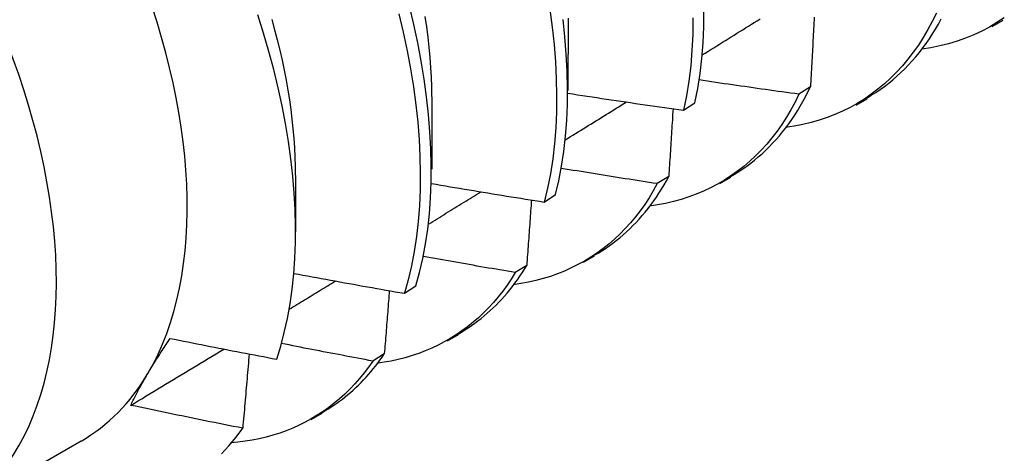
# Model space of a CAD drawing. Header units: inches. Extents: x 17 to 237, y 17 to 149.
# Tile 104 of 118: x 211.791 to 212.042, y 102.888 to 102.998. Entities that reach past the tile are written whole.
import ezdxf

# ---------------------------------------------------------------- set-up
doc = ezdxf.new("R2010")
doc.units = ezdxf.units.IN
doc.header["$MEASUREMENT"] = 0
doc.layers.add('Visible Edges(ANSI)', color=7, linetype='Continuous', lineweight=25)
doc.layers.add('Visible Tangent Edges(ANSI)', color=7, linetype='Continuous', lineweight=25)

msp = doc.modelspace()

# ---------------------------------------------------------------- linework, layer by layer
at = {"layer": 'Visible Edges(ANSI)'}
for p, q in [((211.93075, 102.99874), (211.93073, 102.98025)), ((212.03911, 102.99661), (212.04192, 102.99823)), ((211.99264, 102.98114), (211.98972, 102.97928)), ((211.89595, 102.97864), (211.89593, 102.96016)), ((211.96028, 102.97517), (211.96315, 102.97707)), ((212.00431, 102.97652), (212.00712, 102.97814)), ((211.86115, 102.95855), (211.86113, 102.9441)), ((211.95647, 102.95827), (211.95354, 102.95643)), ((211.96951, 102.95643), (211.97233, 102.95805)), ((211.92467, 102.95174), (211.92755, 102.95363)), ((211.93472, 102.93634), (211.93753, 102.93796)), ((211.92019, 102.93554), (211.91725, 102.9337)), ((211.88895, 102.92841), (211.89184, 102.93029)), ((211.89992, 102.91624), (211.90273, 102.91787)), ((211.88381, 102.91292), (211.88086, 102.9111)), ((211.86512, 102.89615), (211.86793, 102.89778)), ((211.80636, 102.89064), (211.77295, 102.87135))]:
    msp.add_line(p, q, dxfattribs=at)
at = {"layer": 'Visible Edges(ANSI)', "flags": 128}
for points in [[(211.89184, 102.93029), (211.8928, 102.93375), (211.89364, 102.93732), (211.89433, 102.94102), (211.8949, 102.94482), (211.89532, 102.94873), (211.89562, 102.95274), (211.89578, 102.95684), (211.89581, 102.96103), (211.89571, 102.9653), (211.89548, 102.96966), (211.89512, 102.97408), (211.89462, 102.97857), (211.894, 102.98312), (211.89324, 102.98773), (211.89236, 102.99238), (211.89135, 102.99708), (211.89021, 103.00182)], [(211.85634, 102.91158), (211.85737, 102.91494), (211.85828, 102.91842), (211.85906, 102.92201), (211.85973, 102.9257), (211.86026, 102.92948), (211.86067, 102.93336), (211.86095, 102.93733), (211.8611, 102.94137), (211.86113, 102.9455), (211.86103, 102.94971), (211.86079, 102.95399), (211.86044, 102.95834), (211.85995, 102.96276), (211.85933, 102.96723), (211.85859, 102.97176), (211.85772, 102.97632), (211.85672, 102.98092), (211.8556, 102.98555), (211.85436, 102.9902), (211.853, 102.99487), (211.85152, 102.99956)], [(211.88749, 102.99984), (211.88862, 102.9951), (211.88962, 102.9904), (211.8905, 102.98575), (211.89124, 102.98115), (211.89185, 102.9766), (211.89234, 102.97212), (211.89269, 102.9677), (211.89291, 102.96335), (211.893, 102.95908), (211.89296, 102.9549), (211.89279, 102.9508), (211.89248, 102.9468), (211.89204, 102.9429), (211.89147, 102.93911), (211.89076, 102.93542), (211.88992, 102.93186), (211.88895, 102.92841)], [(211.89416, 102.99914), (211.89456, 102.99649), (211.89491, 102.99386), (211.8952, 102.99126), (211.89544, 102.98869), (211.89563, 102.98614), (211.89577, 102.98362), (211.89585, 102.98113), (211.89588, 102.97868)], [(211.92608, 103.00096), (211.92669, 102.99642), (211.92717, 102.99194), (211.92752, 102.98752), (211.92773, 102.98318), (211.92782, 102.97892), (211.92777, 102.97474), (211.92759, 102.97065), (211.92728, 102.96665), (211.92683, 102.96276), (211.92624, 102.95897), (211.92553, 102.9553), (211.92467, 102.95174)], [(211.96315, 102.97707), (211.96388, 102.98074), (211.96446, 102.98453), (211.96491, 102.98842), (211.96522, 102.99242), (211.9654, 102.99651), (211.96545, 103.00069)], [(212.02482, 103.00002), (212.02377, 102.99786), (212.02266, 102.99577), (212.02148, 102.99376), (212.02024, 102.99183), (212.01894, 102.98998), (212.01758, 102.98821), (212.01616, 102.98651), (212.01467, 102.9849), (212.01314, 102.98336), (212.01154, 102.98191), (212.00989, 102.98054), (212.00819, 102.97926), (212.00644, 102.97805), (212.00463, 102.97693), (212.00278, 102.9759), (212.00088, 102.97495), (211.99893, 102.97408), (211.99693, 102.97331), (211.9949, 102.97262), (211.99281, 102.97201), (211.99069, 102.9715), (211.98853, 102.97108), (211.98633, 102.97074)], [(211.85509, 102.99837), (211.85581, 102.99575), (211.85648, 102.99315), (211.85711, 102.99056), (211.85769, 102.98798), (211.85822, 102.98542), (211.85871, 102.98287), (211.85916, 102.98034), (211.85956, 102.97783), (211.85991, 102.97535), (211.86021, 102.97288), (211.86047, 102.97043), (211.86069, 102.96801), (211.86085, 102.96562), (211.86097, 102.96325), (211.86105, 102.96091), (211.86107, 102.9586)], [(211.92755, 102.95363), (211.9284, 102.95719), (211.92911, 102.96088), (211.92968, 102.96467), (211.93012, 102.96857), (211.93042, 102.97258), (211.93059, 102.97667), (211.93063, 102.98086), (211.93053, 102.98513), (211.93031, 102.98948), (211.92995, 102.9939), (211.92946, 102.99839)], [(211.96263, 102.99875), (211.96258, 102.99457), (211.96239, 102.99049), (211.96207, 102.9865), (211.96161, 102.98261), (211.96101, 102.97884), (211.96028, 102.97517)], [(211.96501, 102.98931), (211.96575, 102.98977), (211.96649, 102.99023), (211.96723, 102.99069), (211.96797, 102.99115), (211.96871, 102.99161), (211.96945, 102.99208), (211.97019, 102.99254), (211.97093, 102.993), (211.97166, 102.99346), (211.9724, 102.99392), (211.97314, 102.99438), (211.97388, 102.99484), (211.97462, 102.9953), (211.97536, 102.99576), (211.9761, 102.99622), (211.97684, 102.99668), (211.97757, 102.99714), (211.97831, 102.9976), (211.97905, 102.99806), (211.97979, 102.99852)], [(211.99363, 102.99897), (211.99359, 102.99823), (211.99355, 102.99749), (211.99351, 102.99675), (211.99347, 102.99601), (211.99343, 102.99527), (211.99339, 102.99453), (211.99335, 102.99379), (211.99331, 102.99305), (211.99327, 102.99231), (211.99323, 102.99156), (211.99319, 102.99082), (211.99315, 102.99008), (211.9931, 102.98934), (211.99306, 102.98859), (211.99302, 102.98785), (211.99298, 102.9871), (211.99294, 102.98636), (211.9929, 102.98561), (211.99285, 102.98487), (211.99281, 102.98412), (211.99277, 102.98338), (211.99273, 102.98263), (211.99268, 102.98188), (211.99264, 102.98114)], [(212.00703, 102.97831), (212.00819, 102.97901), (212.00934, 102.97973), (212.01046, 102.9805), (212.01157, 102.98129), (212.01265, 102.98212), (212.01371, 102.98299), (212.01475, 102.98389), (212.01576, 102.98482), (212.01676, 102.98578), (212.01773, 102.98678), (212.01868, 102.98781), (212.0196, 102.98887), (212.0205, 102.98997), (212.02137, 102.9911), (212.02222, 102.99226), (212.02305, 102.99345), (212.02385, 102.99467), (212.02462, 102.99593), (212.02537, 102.99721), (212.02609, 102.99853)], [(212.04218, 102.99879), (212.04031, 102.99756), (212.03838, 102.99642), (212.0364, 102.99538), (212.03436, 102.99444), (212.03228, 102.99359), (212.03014, 102.99283), (212.02796, 102.99218), (212.02573, 102.99162), (212.02345, 102.99117), (212.02114, 102.99081)], [(211.98972, 102.97928), (211.98866, 102.97943), (211.9876, 102.97957), (211.98653, 102.97972), (211.98547, 102.97987), (211.98441, 102.98001), (211.98334, 102.98016), (211.98228, 102.98031), (211.98122, 102.98046), (211.98016, 102.98061), (211.97909, 102.98076), (211.97803, 102.98091), (211.97697, 102.98106), (211.97591, 102.98121), (211.97485, 102.98136), (211.97379, 102.98151), (211.97272, 102.98167), (211.97166, 102.98182), (211.9706, 102.98197), (211.96954, 102.98213), (211.96848, 102.98228), (211.96742, 102.98244), (211.96636, 102.9826), (211.9653, 102.98275), (211.96424, 102.98291)], [(211.93072, 102.97953), (211.93195, 102.97934), (211.93318, 102.97915), (211.93441, 102.97897), (211.93564, 102.97878), (211.93687, 102.97859), (211.9381, 102.97841), (211.93933, 102.97822), (211.94056, 102.97803), (211.94179, 102.97785), (211.94302, 102.97767), (211.94426, 102.97748), (211.94549, 102.9773), (211.94672, 102.97712), (211.94795, 102.97694), (211.94918, 102.97676), (211.95042, 102.97658), (211.95165, 102.9764), (211.95288, 102.97622), (211.95411, 102.97605), (211.95535, 102.97587), (211.95658, 102.97569), (211.95781, 102.97552), (211.95905, 102.97534), (211.96028, 102.97517)], [(211.98972, 102.97928), (211.98872, 102.97725), (211.98766, 102.97529), (211.98654, 102.9734), (211.98536, 102.97158), (211.98413, 102.96983), (211.98284, 102.96815), (211.98149, 102.96654), (211.9801, 102.96501), (211.97865, 102.96354), (211.97715, 102.96215), (211.97561, 102.96084), (211.97401, 102.9596), (211.97237, 102.95843), (211.97068, 102.95734), (211.96895, 102.95632), (211.96717, 102.95538), (211.96535, 102.95452), (211.96349, 102.95374), (211.96159, 102.95303), (211.95965, 102.9524), (211.95767, 102.95185), (211.95566, 102.95138), (211.95361, 102.95098), (211.95152, 102.95067)], [(211.97224, 102.95822), (211.9733, 102.95885), (211.97436, 102.95951), (211.97539, 102.9602), (211.97641, 102.96092), (211.97741, 102.96167), (211.97839, 102.96244), (211.97935, 102.96324), (211.9803, 102.96408), (211.98122, 102.96494), (211.98213, 102.96583), (211.98301, 102.96674), (211.98388, 102.96769), (211.98473, 102.96866), (211.98555, 102.96966), (211.98636, 102.97068), (211.98714, 102.97174), (211.98791, 102.97282), (211.98865, 102.97393), (211.98937, 102.97506), (211.99007, 102.97622), (211.99075, 102.97741), (211.9914, 102.97863), (211.99203, 102.97987), (211.99264, 102.98114)], [(211.93006, 102.96763), (211.93071, 102.96804), (211.93136, 102.96844), (211.93201, 102.96884), (211.93266, 102.96924), (211.93331, 102.96964), (211.93396, 102.97005), (211.93461, 102.97045), (211.93526, 102.97085), (211.93591, 102.97125), (211.93656, 102.97165), (211.93721, 102.97206), (211.93786, 102.97246), (211.93851, 102.97286), (211.93916, 102.97326), (211.93981, 102.97366), (211.94046, 102.97407), (211.94111, 102.97447), (211.94176, 102.97487), (211.94241, 102.97527), (211.94306, 102.97568), (211.9437, 102.97608), (211.94435, 102.97648), (211.945, 102.97688), (211.94565, 102.97729)], [(211.95756, 102.97555), (211.95752, 102.97484), (211.95747, 102.97412), (211.95743, 102.9734), (211.95739, 102.97269), (211.95734, 102.97197), (211.9573, 102.97125), (211.95725, 102.97053), (211.95721, 102.96981), (211.95716, 102.9691), (211.95712, 102.96838), (211.95707, 102.96766), (211.95703, 102.96694), (211.95698, 102.96622), (211.95694, 102.9655), (211.95689, 102.96478), (211.95684, 102.96405), (211.9568, 102.96333), (211.95675, 102.96261), (211.9567, 102.96189), (211.95666, 102.96117), (211.95661, 102.96044), (211.95656, 102.95972), (211.95652, 102.959), (211.95647, 102.95827)], [(211.95354, 102.95643), (211.95252, 102.95659), (211.9515, 102.95675), (211.95047, 102.9569), (211.94945, 102.95706), (211.94843, 102.95722), (211.9474, 102.95738), (211.94638, 102.95754), (211.94536, 102.9577), (211.94434, 102.95786), (211.94332, 102.95802), (211.94229, 102.95819), (211.94127, 102.95835), (211.94025, 102.95851), (211.93923, 102.95867), (211.93821, 102.95884), (211.93719, 102.959), (211.93617, 102.95917), (211.93515, 102.95933), (211.93413, 102.9595), (211.93311, 102.95967), (211.93208, 102.95983), (211.93106, 102.96), (211.93004, 102.96017), (211.92902, 102.96034)], [(211.89587, 102.95646), (211.89707, 102.95626), (211.89827, 102.95606), (211.89946, 102.95585), (211.90066, 102.95565), (211.90186, 102.95545), (211.90306, 102.95525), (211.90426, 102.95505), (211.90546, 102.95485), (211.90666, 102.95465), (211.90786, 102.95445), (211.90906, 102.95425), (211.91025, 102.95406), (211.91146, 102.95386), (211.91266, 102.95366), (211.91386, 102.95347), (211.91506, 102.95327), (211.91626, 102.95308), (211.91746, 102.95289), (211.91866, 102.95269), (211.91986, 102.9525), (211.92106, 102.95231), (211.92227, 102.95212), (211.92347, 102.95193), (211.92467, 102.95174)], [(211.95354, 102.95643), (211.95252, 102.9546), (211.95145, 102.95283), (211.95033, 102.95113), (211.94916, 102.94948), (211.94794, 102.94791), (211.94667, 102.94639), (211.94536, 102.94494), (211.944, 102.94356), (211.94259, 102.94224), (211.94114, 102.94099), (211.93964, 102.93981), (211.93811, 102.93869), (211.93653, 102.93764), (211.93491, 102.93665), (211.93325, 102.93574), (211.93155, 102.93489), (211.92982, 102.93411), (211.92805, 102.9334), (211.92624, 102.93275), (211.9244, 102.93218), (211.92253, 102.93168), (211.92062, 102.93125), (211.91869, 102.93089), (211.91672, 102.9306)], [(211.93744, 102.93812), (211.93842, 102.93869), (211.93937, 102.93928), (211.94032, 102.9399), (211.94125, 102.94055), (211.94216, 102.94121), (211.94306, 102.9419), (211.94395, 102.94261), (211.94482, 102.94335), (211.94567, 102.94411), (211.94651, 102.9449), (211.94733, 102.9457), (211.94813, 102.94653), (211.94892, 102.94739), (211.9497, 102.94826), (211.95045, 102.94916), (211.95119, 102.95008), (211.95191, 102.95103), (211.95262, 102.952), (211.95331, 102.95299), (211.95397, 102.954), (211.95463, 102.95503), (211.95526, 102.95609), (211.95587, 102.95717), (211.95647, 102.95827)], [(211.8951, 102.9461), (211.89566, 102.94644), (211.89622, 102.94679), (211.89678, 102.94713), (211.89734, 102.94747), (211.89789, 102.94782), (211.89845, 102.94816), (211.89901, 102.9485), (211.89957, 102.94885), (211.90013, 102.94919), (211.90069, 102.94954), (211.90125, 102.94988), (211.90181, 102.95022), (211.90237, 102.95057), (211.90293, 102.95091), (211.90349, 102.95125), (211.90405, 102.9516), (211.90461, 102.95194), (211.90516, 102.95228), (211.90572, 102.95263), (211.90628, 102.95297), (211.90684, 102.95332), (211.9074, 102.95366), (211.90796, 102.954), (211.90852, 102.95435)], [(211.92139, 102.95226), (211.92134, 102.95156), (211.92129, 102.95087), (211.92124, 102.95018), (211.92119, 102.94948), (211.92114, 102.94879), (211.9211, 102.94809), (211.92105, 102.9474), (211.921, 102.9467), (211.92095, 102.94601), (211.9209, 102.94531), (211.92085, 102.94461), (211.9208, 102.94392), (211.92075, 102.94322), (211.9207, 102.94252), (211.92065, 102.94183), (211.9206, 102.94113), (211.92055, 102.94043), (211.9205, 102.93973), (211.92045, 102.93903), (211.9204, 102.93833), (211.92034, 102.93763), (211.92029, 102.93694), (211.92024, 102.93624), (211.92019, 102.93554)], [(211.91725, 102.9337), (211.91627, 102.93387), (211.91529, 102.93404), (211.91431, 102.93421), (211.91333, 102.93437), (211.91235, 102.93454), (211.91137, 102.93471), (211.91039, 102.93488), (211.90941, 102.93505), (211.90843, 102.93522), (211.90745, 102.93539), (211.90648, 102.93557), (211.9055, 102.93574), (211.90452, 102.93591), (211.90354, 102.93608), (211.90256, 102.93626), (211.90158, 102.93643), (211.9006, 102.9366), (211.89962, 102.93678), (211.89865, 102.93695), (211.89767, 102.93713), (211.89669, 102.93731), (211.89571, 102.93748), (211.89474, 102.93766), (211.89376, 102.93784)], [(211.91725, 102.9337), (211.91623, 102.93206), (211.91516, 102.93048), (211.91405, 102.92895), (211.91289, 102.92748), (211.9117, 102.92607), (211.91046, 102.92471), (211.90917, 102.92341), (211.90785, 102.92218), (211.90649, 102.921), (211.90509, 102.91988), (211.90365, 102.91881), (211.90218, 102.91781), (211.90067, 102.91687), (211.89912, 102.91599), (211.89754, 102.91517), (211.89593, 102.9144), (211.89428, 102.9137), (211.89261, 102.91306), (211.8909, 102.91249), (211.88916, 102.91197), (211.88739, 102.91151), (211.88559, 102.91112), (211.88377, 102.91079), (211.88191, 102.91052)], [(211.90266, 102.91801), (211.90353, 102.91852), (211.90439, 102.91905), (211.90525, 102.9196), (211.90609, 102.92017), (211.90691, 102.92076), (211.90773, 102.92137), (211.90853, 102.922), (211.90933, 102.92264), (211.9101, 102.92331), (211.91087, 102.92399), (211.91163, 102.92469), (211.91237, 102.92541), (211.91309, 102.92616), (211.91381, 102.92691), (211.91451, 102.92769), (211.9152, 102.92849), (211.91587, 102.92931), (211.91653, 102.93014), (211.91718, 102.93099), (211.91781, 102.93187), (211.91843, 102.93276), (211.91903, 102.93366), (211.91962, 102.93459), (211.92019, 102.93554)], [(211.85949, 102.92433), (211.85999, 102.92463), (211.86048, 102.92493), (211.86097, 102.92523), (211.86147, 102.92553), (211.86196, 102.92583), (211.86245, 102.92613), (211.86295, 102.92643), (211.86344, 102.92673), (211.86393, 102.92703), (211.86443, 102.92733), (211.86492, 102.92764), (211.86541, 102.92794), (211.86591, 102.92824), (211.8664, 102.92854), (211.86689, 102.92884), (211.86739, 102.92914), (211.86788, 102.92944), (211.86837, 102.92974), (211.86887, 102.93004), (211.86936, 102.93034), (211.86985, 102.93065), (211.87035, 102.93095), (211.87084, 102.93125), (211.87133, 102.93155)], [(211.86068, 102.93351), (211.86186, 102.93329), (211.86303, 102.93307), (211.86421, 102.93285), (211.86538, 102.93264), (211.86656, 102.93242), (211.86773, 102.9322), (211.86891, 102.93199), (211.87009, 102.93177), (211.87126, 102.93156), (211.87244, 102.93134), (211.87362, 102.93113), (211.8748, 102.93092), (211.87598, 102.93071), (211.87715, 102.93049), (211.87833, 102.93028), (211.87951, 102.93007), (211.88069, 102.92986), (211.88187, 102.92966), (211.88305, 102.92945), (211.88423, 102.92924), (211.88541, 102.92903), (211.88659, 102.92883), (211.88777, 102.92862), (211.88895, 102.92841)], [(211.8851, 102.92909), (211.88505, 102.92841), (211.885, 102.92774), (211.88495, 102.92707), (211.88489, 102.9264), (211.88484, 102.92573), (211.88479, 102.92506), (211.88473, 102.92439), (211.88468, 102.92371), (211.88463, 102.92304), (211.88457, 102.92237), (211.88452, 102.92169), (211.88446, 102.92102), (211.88441, 102.92035), (211.88436, 102.91967), (211.8843, 102.919), (211.88425, 102.91833), (211.88419, 102.91765), (211.88414, 102.91698), (211.88408, 102.9163), (211.88403, 102.91563), (211.88397, 102.91495), (211.88392, 102.91428), (211.88386, 102.9136), (211.88381, 102.91292)], [(211.82341, 102.90791), (211.82362, 102.90827), (211.82384, 102.90863), (211.82405, 102.90899), (211.82427, 102.90936), (211.8245, 102.90972), (211.82472, 102.91009), (211.82495, 102.91046), (211.82518, 102.91082), (211.82541, 102.91119), (211.82564, 102.91156), (211.82588, 102.91194), (211.82612, 102.91231), (211.82636, 102.91269), (211.8266, 102.91306), (211.82684, 102.91344), (211.82709, 102.91382), (211.82734, 102.9142), (211.82759, 102.91458), (211.82784, 102.91496), (211.8281, 102.91534), (211.82836, 102.91573), (211.82862, 102.91612), (211.82888, 102.9165), (211.82914, 102.91689)], [(211.82914, 102.91689), (211.83027, 102.91666), (211.8314, 102.91644), (211.83254, 102.91621), (211.83367, 102.91598), (211.8348, 102.91576), (211.83593, 102.91553), (211.83706, 102.91531), (211.83819, 102.91509), (211.83933, 102.91486), (211.84046, 102.91464), (211.84159, 102.91442), (211.84272, 102.9142), (211.84386, 102.91398), (211.84499, 102.91376), (211.84612, 102.91354), (211.84726, 102.91332), (211.84839, 102.9131), (211.84953, 102.91288), (211.85066, 102.91266), (211.8518, 102.91245), (211.85293, 102.91223), (211.85407, 102.91201), (211.8552, 102.9118), (211.85634, 102.91158)], [(211.81906, 102.89979), (211.82005, 102.90039), (211.82104, 102.90099), (211.82203, 102.90158), (211.82302, 102.90218), (211.82401, 102.90278), (211.825, 102.90338), (211.82599, 102.90398), (211.82698, 102.90458), (211.82797, 102.90518), (211.82896, 102.90578), (211.82995, 102.90638), (211.83094, 102.90698), (211.83193, 102.90758), (211.83292, 102.90818), (211.83391, 102.90878), (211.8349, 102.90938), (211.83589, 102.90998), (211.83688, 102.91058), (211.83787, 102.91118), (211.83886, 102.91178), (211.83985, 102.91238), (211.84084, 102.91298), (211.84183, 102.91358), (211.84282, 102.91418)], [(211.88086, 102.9111), (211.87989, 102.91128), (211.87892, 102.91147), (211.87794, 102.91165), (211.87697, 102.91183), (211.876, 102.91202), (211.87503, 102.9122), (211.87405, 102.91238), (211.87308, 102.91257), (211.87211, 102.91275), (211.87114, 102.91294), (211.87017, 102.91313), (211.86919, 102.91331), (211.86822, 102.9135), (211.86725, 102.91369), (211.86628, 102.91388), (211.86531, 102.91407), (211.86434, 102.91426), (211.86337, 102.91444), (211.8624, 102.91463), (211.86143, 102.91483), (211.86046, 102.91502), (211.85949, 102.91521), (211.85852, 102.9154), (211.85755, 102.91559)], [(211.88086, 102.9111), (211.87978, 102.90955), (211.87865, 102.90806), (211.87749, 102.90663), (211.87627, 102.90525), (211.87502, 102.90394), (211.87373, 102.90268), (211.8724, 102.90147), (211.87103, 102.90033), (211.86962, 102.89925), (211.86817, 102.89822), (211.86669, 102.89726), (211.86517, 102.89635), (211.86362, 102.8955), (211.86204, 102.89471), (211.86042, 102.89399), (211.85877, 102.89332), (211.85709, 102.89271), (211.85538, 102.89217), (211.85364, 102.89168), (211.85187, 102.89126), (211.85007, 102.8909), (211.84824, 102.8906), (211.84639, 102.89036), (211.84452, 102.89018)], [(211.8493, 102.91292), (211.84924, 102.91214), (211.84917, 102.91135), (211.8491, 102.91056), (211.84904, 102.90977), (211.84897, 102.90898), (211.8489, 102.9082), (211.84883, 102.90741), (211.84876, 102.90662), (211.84869, 102.90583), (211.84863, 102.90504), (211.84856, 102.90425), (211.84849, 102.90346), (211.84842, 102.90267), (211.84835, 102.90188), (211.84828, 102.90109), (211.84821, 102.90029), (211.84814, 102.8995), (211.84807, 102.89871), (211.848, 102.89792), (211.84792, 102.89713), (211.84785, 102.89633), (211.84778, 102.89554), (211.84771, 102.89475), (211.84764, 102.89395)], [(211.86787, 102.89791), (211.86864, 102.89836), (211.86941, 102.89882), (211.87017, 102.89931), (211.87092, 102.8998), (211.87166, 102.90032), (211.87239, 102.90084), (211.87311, 102.90139), (211.87382, 102.90195), (211.87453, 102.90252), (211.87522, 102.90311), (211.8759, 102.90371), (211.87657, 102.90433), (211.87723, 102.90496), (211.87789, 102.90561), (211.87853, 102.90628), (211.87916, 102.90696), (211.87978, 102.90765), (211.88039, 102.90836), (211.88098, 102.90908), (211.88157, 102.90982), (211.88215, 102.91057), (211.88271, 102.91134), (211.88326, 102.91213), (211.88381, 102.91292)], [(211.81906, 102.89979), (211.81921, 102.90011), (211.81937, 102.90043), (211.81952, 102.90076), (211.81969, 102.90109), (211.81985, 102.90141), (211.82001, 102.90174), (211.82018, 102.90207), (211.82035, 102.90241), (211.82053, 102.90274), (211.8207, 102.90307), (211.82088, 102.90341), (211.82106, 102.90375), (211.82124, 102.90409), (211.82143, 102.90443), (211.82161, 102.90477), (211.8218, 102.90511), (211.82199, 102.90546), (211.82219, 102.9058), (211.82239, 102.90615), (211.82258, 102.9065), (211.82279, 102.90685), (211.82299, 102.9072), (211.8232, 102.90755), (211.82341, 102.90791)], [(211.84764, 102.89395), (211.84645, 102.89419), (211.84525, 102.89442), (211.84406, 102.89466), (211.84287, 102.8949), (211.84167, 102.89514), (211.84048, 102.89538), (211.83929, 102.89562), (211.8381, 102.89586), (211.8369, 102.8961), (211.83571, 102.89634), (211.83452, 102.89658), (211.83333, 102.89682), (211.83214, 102.89707), (211.83095, 102.89731), (211.82976, 102.89756), (211.82857, 102.8978), (211.82738, 102.89805), (211.82619, 102.89829), (211.825, 102.89854), (211.82381, 102.89879), (211.82262, 102.89904), (211.82143, 102.89929), (211.82024, 102.89954), (211.81906, 102.89979)], [(211.84225, 102.88744), (211.84414, 102.88949), (211.84594, 102.89166), (211.84764, 102.89395)]]:
    msp.add_lwpolyline(points, dxfattribs=at)
at = {"layer": 'Visible Edges(ANSI)'}
for start_param, end_param in [(0.314748, 1.361945), (0, 0.314748)]:
    msp.add_ellipse((211.74091, 103.00401), major_axis=(0.06545, -0.11337), ratio=0.57735, start_param=start_param, end_param=end_param, dxfattribs=at)
at = {"layer": 'Visible Tangent Edges(ANSI)'}
msp.add_ellipse((211.7075, 102.98472), major_axis=(0.06545, -0.11337), ratio=0.57735, start_param=0, end_param=3.141593, dxfattribs=at)

doc.saveas('drawing.dxf')
